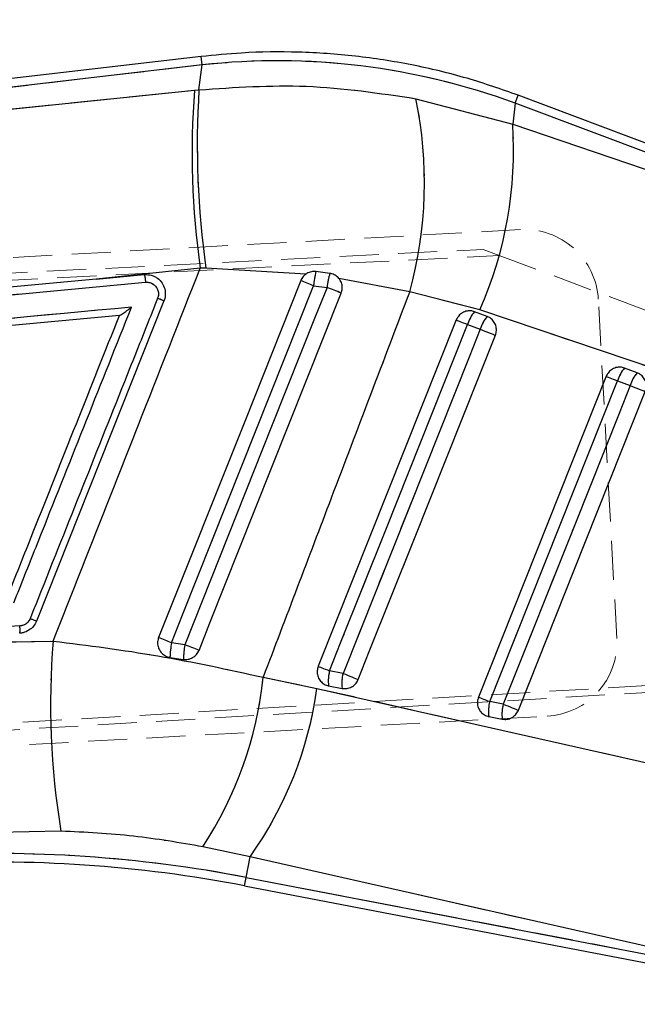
# Model space of a CAD drawing. Header units: millimetres. Extents: x 34 to 369, y 24 to 290.
# Tile 10 of 30: x 245 to 265, y 218 to 250. Entities that reach past the tile are written whole.
import ezdxf

# ---------------------------------------------------------------- set-up
doc = ezdxf.new("R2010")
doc.units = ezdxf.units.MM
doc.linetypes.add('HIDDEN', pattern=[1.905, 1.27, -0.635])
doc.layers.add('FORMATO', color=179, linetype='Continuous')
doc.styles.add('SLDTEXTSTYLE0', font='TXT', dxfattribs={"width": 0.75})
doc.dimstyles.new('SLDDIMSTYLE0', dxfattribs={"dimtxt": 3.5, "dimasz": 3.302, "dimexe": 0, "dimexo": 0.0625, "dimgap": 0.875, "dimtad": 1, "dimdec": 0, "dimlfac": 0.833333, "dimrnd": 1e-09, "dimzin": 12, "dimdsep": 46, "dimtxsty": 'SLDTEXTSTYLE0', "dimsah": 1, "dimcen": 0.09, "dimadec": 0, "dimazin": 3, "dimtfac": 1, "dimtdec": 0, "dimtofl": 0, "dimtmove": 0, "dimatfit": 3, "dimfxl": 0, "dimfrac": 2, "dimtolj": 1, "dimtzin": 12, "dimarcsym": 0})

# ---------------------------------------------------------------- blocks, each defined once
blk = doc.blocks.new('_D')
at = {"layer": 'FORMATO'}
for p, q in [((48.527, 254.887), (48.527, 286.555)), ((278.922, 236.193), (278.922, 286.555)), ((278.922, 285.555), (48.527, 285.555))]:
    blk.add_line(p, q, dxfattribs=at)
for points in [[(48.527, 285.555), (51.829, 285.047), (51.829, 286.063)], [(278.922, 285.555), (275.62, 286.063), (275.62, 285.047)]]:
    blk.add_solid(points, dxfattribs=at)
at = {"layer": 'FORMATO', "insert": (148.774, 290.067), "char_height": 3.5, "attachment_point": 1, "style": 'SLDTEXTSTYLE0'}
blk.add_mtext('192', dxfattribs=at)
blk = doc.blocks.new('_D_6')
at = {"layer": 'FORMATO'}
for p, q in [((154.269, 269.927), (296.766, 269.927)), ((295.766, 269.927), (295.766, 186.231)), ((178.047, 186.231), (296.766, 186.231))]:
    blk.add_line(p, q, dxfattribs=at)
for points in [[(295.766, 269.927), (295.258, 266.625), (296.274, 266.625)], [(295.766, 186.231), (296.274, 189.533), (295.258, 189.533)]]:
    blk.add_solid(points, dxfattribs=at)
at = {"layer": 'FORMATO', "insert": (291.254, 219.047), "char_height": 3.5, "attachment_point": 1, "rotation": 90, "style": 'SLDTEXTSTYLE0'}
blk.add_mtext('70', dxfattribs=at)

msp = doc.modelspace()

# ---------------------------------------------------------------- linework, layer by layer
at = {"color": 7, "linetype": 'Continuous', "lineweight": 25}
for p, q in [((250.7964, 249.0514), (210.106, 244.3051)), ((250.8285, 248.7764), (210.3277, 244.0522)), ((250.7277, 247.9696), (250.8285, 248.7764)), ((210.5588, 243.8578), (250.5823, 247.9547)), ((250.5823, 247.9547), (250.7277, 247.9696)), ((273.3944, 243.1738), (261.106, 247.791)), ((257.7796, 247.6809), (260.9231, 246.8481)), ((261.0084, 247.5312), (260.9231, 246.8481)), ((273.155, 242.9672), (261.0084, 247.5312)), ((260.9231, 246.8481), (272.821, 242.8201)), ((250.7688, 242.1727), (247.3915, 241.8167)), ((250.9548, 242.1722), (250.7688, 242.1727)), ((254.2062, 241.979), (250.9548, 242.1722)), ((254.9832, 242.0009), (254.5295, 242.0597)), ((228.4827, 239.8103), (248.9909, 241.7119)), ((247.3915, 241.8167), (248.949, 241.9612)), ((257.5757, 241.4044), (255.2773, 241.8369)), ((254.4525, 241.6008), (254.8894, 241.5458)), ((259.8554, 240.8193), (257.5757, 241.4044)), ((249.5908, 241.1071), (245.4453, 230.694)), ((260.0955, 240.6011), (259.6846, 240.7555)), ((271.7522, 236.7902), (259.8554, 240.8193)), ((248.1429, 240.6298), (213.9699, 237.4535)), ((248.1438, 240.6299), (248.1429, 240.6298)), ((259.0883, 240.4859), (254.6041, 229.2273)), ((259.4564, 240.3392), (259.8673, 240.1848)), ((264.9695, 238.7697), (264.5587, 238.9241)), ((263.9624, 238.6545), (259.8095, 228.2277)), ((264.3305, 238.5079), (264.7414, 238.3535)), ((240.8341, 229.9333), (245.9882, 230.0491)), ((250.2696, 229.9305), (249.8359, 229.9936)), ((249.7838, 229.5193), (250.2233, 229.4539)), ((252.8151, 228.8739), (254.563, 228.5114)), ((255.411, 228.9964), (254.9722, 229.0806)), ((254.9427, 228.594), (255.3815, 228.5097)), ((260.6164, 227.9969), (260.1775, 228.0811)), ((260.148, 227.5945), (260.5868, 227.5102)), ((246.244, 223.8705), (241.7086, 223.7754)), ((252.3894, 223.0364), (250.8526, 223.3621)), ((252.2609, 222.367), (252.3894, 223.0364)), ((265.6248, 220.0436), (252.3894, 223.0364)), ((252.2609, 222.367), (265.7729, 219.7724)), ((252.2086, 222.0944), (265.8404, 219.4768))]:
    msp.add_line(p, q, dxfattribs=at)
at = {"color": 8, "linetype": 'Continuous', "lineweight": 25}
for p, q in [((250.8285, 248.7764), (250.7964, 249.0514)), ((261.0084, 247.5312), (261.106, 247.791)), ((252.2086, 222.0944), (252.2609, 222.367))]:
    msp.add_line(p, q, dxfattribs=at)
at = {"color": 7, "linetype": 'HIDDEN', "lineweight": 18}
for p, q in [((250.7964, 249.0514), (250.8285, 248.7764)), ((250.8285, 248.7764), (210.3277, 244.0522)), ((250.7277, 247.9696), (250.8285, 248.7764)), ((210.5588, 243.8578), (250.5823, 247.9547)), ((250.5823, 247.9547), (250.7277, 247.9696)), ((261.106, 247.791), (261.0084, 247.5312)), ((257.7796, 247.6809), (260.9231, 246.8481)), ((261.0084, 247.5312), (260.9231, 246.8481)), ((273.155, 242.9672), (261.0084, 247.5312)), ((260.9231, 246.8481), (272.821, 242.8201)), ((261.1784, 243.423), (206.3145, 240.4228)), ((205.8346, 240.0587), (259.9595, 242.7823)), ((259.9595, 242.7823), (260.4876, 242.5846)), ((206.1705, 239.8348), (260.4876, 242.5846)), ((260.4876, 242.5846), (267.9079, 239.8066)), ((250.7688, 242.1727), (247.3915, 241.8167)), ((250.9548, 242.1722), (250.7688, 242.1727)), ((254.2062, 241.979), (250.9548, 242.1722)), ((228.4827, 239.8103), (248.9909, 241.7119)), ((257.5757, 241.4044), (255.2773, 241.8369)), ((254.4525, 241.6008), (254.8894, 241.5458)), ((259.8554, 240.8193), (257.5757, 241.4044)), ((264.3087, 230.1341), (263.7059, 241.1576)), ((271.7522, 236.7902), (259.8554, 240.8193)), ((259.4564, 240.3392), (259.8673, 240.1848)), ((264.3305, 238.5079), (264.7414, 238.3535)), ((244.9027, 230.3039), (244.9045, 230.304)), ((240.8341, 229.9333), (245.9882, 230.0491)), ((250.2696, 229.9305), (249.8359, 229.9936)), ((206.9724, 225.1752), (271.6181, 228.9728)), ((252.8151, 228.8739), (254.563, 228.5114)), ((255.411, 228.9964), (254.9722, 229.0806)), ((271.527, 228.7463), (206.6605, 224.9158)), ((260.6164, 227.9969), (260.1775, 228.0811)), ((207.1802, 224.6064), (262.0433, 227.6066)), ((246.244, 223.8705), (241.7086, 223.7754)), ((252.3894, 223.0364), (250.8526, 223.3621)), ((252.2609, 222.367), (252.3894, 223.0364)), ((265.6248, 220.0436), (252.3894, 223.0364)), ((252.2609, 222.367), (252.2086, 222.0944)), ((252.2609, 222.367), (265.7729, 219.7724))]:
    msp.add_line(p, q, dxfattribs=at)
at = {"color": 7, "linetype": 'Continuous', "lineweight": 25, "flags": 128}
for points in [[(247.3915, 241.8167), (246.5746, 241.7409), (238.838, 241.0227), (228.4412, 240.0565)], [(254.0367, 241.7656), (253.6789, 240.8665), (252.2375, 237.2452), (249.4172, 230.1594)], [(249.8359, 229.9936), (250.196, 230.899), (251.6364, 234.5207), (254.4525, 241.6008)], [(254.8894, 241.5458), (254.5293, 240.6404), (253.0888, 237.0187), (250.2696, 229.9305)], [(250.7294, 229.7468), (251.0841, 230.6381), (252.5252, 234.2594), (255.3516, 241.3613)], [(259.0883, 240.4859), (259.0997, 240.4813), (259.1229, 240.4721), (259.1574, 240.4583), (259.2021, 240.4405), (259.2559, 240.4191), (259.3174, 240.3946), (259.3848, 240.3677), (259.4564, 240.3392)], [(254.9722, 229.0806), (255.3328, 229.9859), (256.775, 233.6068), (259.4564, 240.3392)], [(259.8673, 240.1848), (259.5068, 239.2796), (258.0646, 235.6586), (255.411, 228.9964)], [(259.8673, 240.1848), (259.9412, 240.1554), (260.0153, 240.1259), (260.0876, 240.0971), (260.1563, 240.0697), (260.2195, 240.0446), (260.2754, 240.0223), (260.3225, 240.0035), (260.3597, 239.9887)], [(255.9035, 228.8003), (256.264, 229.7055), (257.7062, 233.3265), (260.3597, 239.9887)], [(260.1775, 228.0811), (260.5381, 228.9864), (261.9803, 232.6073), (264.3305, 238.5079)], [(263.9624, 238.6545), (263.9738, 238.65), (263.997, 238.6407), (264.0314, 238.627), (264.0762, 238.6092), (264.13, 238.5877), (264.1914, 238.5633), (264.2589, 238.5364), (264.3305, 238.5079)], [(264.7414, 238.3535), (264.3808, 237.4483), (262.9386, 233.8273), (260.6164, 227.9969)], [(261.1088, 227.8007), (261.4693, 228.706), (262.9115, 232.3269), (265.2338, 238.1574)], [(264.7414, 238.3535), (264.8152, 238.3241), (264.8893, 238.2946), (264.9617, 238.2657), (265.0304, 238.2384), (265.0935, 238.2132), (265.1494, 238.191), (265.1966, 238.1722), (265.2338, 238.1574)], [(254.6041, 229.2273), (254.6155, 229.2227), (254.6387, 229.2135), (254.6732, 229.1998), (254.7179, 229.1819), (254.7717, 229.1605), (254.8332, 229.136), (254.9006, 229.1092), (254.9722, 229.0806)], [(255.411, 228.9964), (255.4849, 228.967), (255.559, 228.9375), (255.6313, 228.9086), (255.7, 228.8813), (255.7632, 228.8561), (255.8191, 228.8339), (255.8663, 228.8151), (255.9035, 228.8003)], [(254.563, 228.5114), (266.2442, 225.8688), (267.7985, 225.517)], [(259.8095, 228.2277), (259.8209, 228.2232), (259.8441, 228.2139), (259.8785, 228.2002), (259.9232, 228.1824), (259.9771, 228.161), (260.0385, 228.1365), (260.1059, 228.1096), (260.1775, 228.0811)], [(260.6164, 227.9969), (260.6902, 227.9675), (260.7643, 227.9379), (260.8367, 227.9091), (260.9054, 227.8818), (260.9685, 227.8566), (261.0244, 227.8343), (261.0716, 227.8155), (261.1088, 227.8007)]]:
    msp.add_lwpolyline(points, dxfattribs=at)
at = {"color": 7, "linetype": 'HIDDEN', "lineweight": 18, "flags": 128}
for points in [[(249.8359, 229.9936), (250.196, 230.899), (251.6364, 234.5207), (254.4525, 241.6008)], [(254.8894, 241.5458), (254.5293, 240.6404), (253.0888, 237.0187), (250.2696, 229.9305)], [(259.0883, 240.4859), (259.0997, 240.4813), (259.1229, 240.4721), (259.1574, 240.4583), (259.2021, 240.4405), (259.2559, 240.4191), (259.3174, 240.3946), (259.3848, 240.3677), (259.4564, 240.3392)], [(254.9722, 229.0806), (255.3328, 229.9859), (256.775, 233.6068), (259.4564, 240.3392)], [(259.8673, 240.1848), (259.5068, 239.2796), (258.0646, 235.6586), (255.411, 228.9964)], [(259.8673, 240.1848), (259.9412, 240.1554), (260.0153, 240.1259), (260.0876, 240.0971), (260.1563, 240.0697), (260.2195, 240.0446), (260.2754, 240.0223), (260.3225, 240.0035), (260.3597, 239.9887)], [(260.1775, 228.0811), (260.5381, 228.9864), (261.9803, 232.6073), (264.3305, 238.5079)], [(263.9624, 238.6545), (263.9738, 238.65), (263.997, 238.6407), (264.0314, 238.627), (264.0762, 238.6092), (264.13, 238.5877), (264.1914, 238.5633), (264.2589, 238.5364), (264.3305, 238.5079)], [(264.7414, 238.3535), (264.3808, 237.4483), (262.9386, 233.8273), (260.6164, 227.9969)], [(264.7414, 238.3535), (264.8152, 238.3241), (264.8893, 238.2946), (264.9617, 238.2657), (265.0304, 238.2384), (265.0935, 238.2132), (265.1494, 238.191), (265.1966, 238.1722), (265.2338, 238.1574)], [(254.6041, 229.2273), (254.6155, 229.2227), (254.6387, 229.2135), (254.6732, 229.1998), (254.7179, 229.1819), (254.7717, 229.1605), (254.8332, 229.136), (254.9006, 229.1092), (254.9722, 229.0806)], [(255.411, 228.9964), (255.4849, 228.967), (255.559, 228.9375), (255.6313, 228.9086), (255.7, 228.8813), (255.7632, 228.8561), (255.8191, 228.8339), (255.8663, 228.8151), (255.9035, 228.8003)], [(254.563, 228.5114), (266.2442, 225.8688), (267.7985, 225.517)], [(259.8095, 228.2277), (259.8209, 228.2232), (259.8441, 228.2139), (259.8785, 228.2002), (259.9232, 228.1824), (259.9771, 228.161), (260.0385, 228.1365), (260.1059, 228.1096), (260.1775, 228.0811)], [(260.6164, 227.9969), (260.6902, 227.9675), (260.7643, 227.9379), (260.8367, 227.9091), (260.9054, 227.8818), (260.9685, 227.8566), (261.0244, 227.8343), (261.0716, 227.8155), (261.1088, 227.8007)]]:
    msp.add_lwpolyline(points, dxfattribs=at)
at = {"color": 7, "linetype": 'Continuous', "lineweight": 25}
for centre, radius, start, end in [((276.9066, 245.9096), 26.4036, 175.55763, 188.1363), ((279.4188, 246.1905), 28.7462, 176.45153, 188.03539), ((244.6241, 244.9668), 13.4326, 344.62108, 11.6574), ((248.1655, 245.9985), 12.7858, 336.10423, 3.81006), ((257.6605, 241.2987), 3.2222, 166.33893, 174.62), ((257.3523, 241.2755), 2.4777, 162.97622, 173.73791), ((220.2851, 155.9769), 92.1893, 68.246001, 68.523943), ((197.7865, 97.8572), 154.6194, 68.142343, 68.326745), ((260.5418, 240.0149), 1.1328, 139.17566, 163.36279), ((260.9527, 239.8605), 1.1328, 139.17562, 163.36278), ((265.4158, 238.1836), 1.1328, 139.1753, 163.36269), ((265.8267, 238.0292), 1.1328, 139.17529, 163.36267), ((218.9498, 152.6135), 83.3164, 68.240662, 68.550323), ((271.0009, 227.9897), 25.0973, 175.29329, 189.44667), ((253.7436, 229.324), 3.9647, 170.27665, 177.17698), ((253.2377, 229.4014), 3.0149, 169.8932, 179.0015), ((201.2542, 106.5612), 132.7497, 68.118075, 68.331761), ((240.4907, 230.1568), 12.391, 326.74578, 354.05735), ((256.1864, 228.7628), 1.2551, 165.33117, 187.72917), ((256.6252, 228.6785), 1.2551, 165.33117, 187.72908), ((242.2731, 230.2216), 12.4084, 324.61569, 352.07829), ((261.3919, 227.7632), 1.2553, 165.33111, 187.72801), ((261.8307, 227.679), 1.2553, 165.3311, 187.7279), ((244.1075, 179.907), 43.2358, 79.13008, 93.13008), ((244.1075, 179.907), 42.9582, 79.13008, 93.13008)]:
    msp.add_arc(centre, radius, start, end, dxfattribs=at)
at = {"color": 7, "linetype": 'HIDDEN', "lineweight": 18}
for centre, radius, start, end in [((276.9066, 245.9096), 26.4036, 175.55763, 188.1363), ((279.4188, 246.1905), 28.7462, 176.45153, 188.03539), ((244.6241, 244.9668), 13.4326, 344.62108, 11.6574), ((248.1655, 245.9985), 12.7858, 336.10423, 3.81006), ((261.3095, 241.0266), 2.4, 3.13008, 93.13008), ((257.6605, 241.2987), 3.2222, 166.33893, 174.62), ((257.3523, 241.2755), 2.4777, 162.97622, 173.73791), ((220.2851, 155.9769), 92.1893, 68.246001, 68.523943), ((197.7865, 97.8572), 154.6194, 68.142343, 68.326745), ((260.5418, 240.0149), 1.1328, 139.17566, 163.36279), ((260.9527, 239.8605), 1.1328, 139.17562, 163.36278), ((265.4158, 238.1836), 1.1328, 139.1753, 163.36269), ((265.8267, 238.0292), 1.1328, 139.17529, 163.36267), ((218.9498, 152.6135), 83.3164, 68.240662, 68.550323), ((271.0009, 227.9897), 25.0973, 175.29329, 189.44667), ((253.7436, 229.324), 3.9647, 170.27665, 177.17698), ((253.2377, 229.4014), 3.0149, 169.8932, 179.0015), ((201.2542, 106.5612), 132.7497, 68.118075, 68.331761), ((261.9123, 230.003), 2.4, 273.13008, 3.13008), ((240.4907, 230.1568), 12.391, 326.74578, 354.05735), ((256.1864, 228.7628), 1.2551, 165.33117, 187.72917), ((256.6252, 228.6785), 1.2551, 165.33117, 187.72908), ((242.2731, 230.2216), 12.4084, 324.61569, 352.07829), ((261.3919, 227.7632), 1.2553, 165.33111, 187.72801), ((261.8307, 227.679), 1.2553, 165.3311, 187.7279), ((244.1075, 179.907), 43.2358, 79.13008, 93.13008)]:
    msp.add_arc(centre, radius, start, end, dxfattribs=at)
at = {"color": 7, "linetype": 'Continuous', "lineweight": 25}
msp.add_ellipse((253.336, 227.0316), major_axis=(21.9362, -2.7407), ratio=0.9895709, start_param=1.3393102, end_param=1.8074977, dxfattribs=at)
at = {"color": 7, "linetype": 'HIDDEN', "lineweight": 18}
msp.add_ellipse((253.336, 227.0316), major_axis=(21.9362, -2.7407), ratio=0.9895709, start_param=1.3393102, end_param=1.8074977, dxfattribs=at)
at = {"color": 7, "linetype": 'Continuous', "lineweight": 25}
for points, knots in [([(261.106, 247.791), (260.5539, 247.9841), (259.4185, 248.3811), (257.6454, 248.8022), (255.8142, 249.0889), (253.9656, 249.2156), (252.2883, 249.1987), (251.2354, 249.0947), (250.7964, 249.0514)], [0, 0, 0, 0, 0.1673312, 0.3440434, 0.520691, 0.6972729, 0.8737975, 1, 1, 1, 1]), ([(250.7277, 247.9696), (251.8926, 248.0484), (254.2589, 248.2085), (256.594, 247.8586), (257.7796, 247.6809)], [0, 0, 0, 0, 0.4922788, 1, 1, 1, 1]), ([(245.9882, 230.0491), (246.9129, 232.3915), (248.508, 236.4321), (250.0998, 240.474), (250.7688, 242.1727)], [0, 0, 0, 0, 0.5797188, 1, 1, 1, 1]), ([(254.5295, 242.0597), (254.48, 242.061), (254.3775, 242.0636), (254.2688, 242.0204), (254.2155, 241.9852), (254.2062, 241.979)], [0, 0, 0, 0, 0.4349743, 0.9007411, 1, 1, 1, 1]), ([(255.2773, 241.8369), (255.2398, 241.874), (255.1649, 241.9481), (255.054, 241.9894), (254.9928, 241.9993), (254.9832, 242.0009)], [0, 0, 0, 0, 0.4572711, 0.9144482, 1, 1, 1, 1]), ([(248.949, 241.9612), (249.024, 241.9617), (249.1219, 241.9622), (249.2131, 241.9298), (249.2345, 241.9222)], [0, 0, 0, 0, 0.7657233, 1, 1, 1, 1]), ([(248.949, 241.9612), (248.9512, 241.9584), (248.9559, 241.9523), (248.9651, 241.9132), (248.9741, 241.8593), (248.9831, 241.7912), (248.9879, 241.7426), (248.9909, 241.7119)], [0, 0, 0, 0, 0.1889576, 0.4028079, 0.6180399, 0.7591405, 1, 1, 1, 1]), ([(248.9909, 241.7119), (248.9938, 241.7122), (249.0396, 241.7164), (249.1299, 241.708), (249.2488, 241.6534), (249.3431, 241.5625), (249.4013, 241.4458), (249.4205, 241.3151), (249.3968, 241.2318), (249.3849, 241.1903)], [0, 0, 0, 0, 0.0114454, 0.1767961, 0.3419338, 0.5066691, 0.6709857, 0.8358276, 1, 1, 1, 1]), ([(249.2345, 241.9222), (249.2699, 241.9063), (249.3694, 241.8613), (249.5057, 241.7379), (249.6106, 241.5508), (249.6467, 241.3393), (249.6219, 241.189), (249.5939, 241.1154), (249.5909, 241.1074)], [0, 0, 0, 0, 0.1181498, 0.3327015, 0.546982, 0.7606723, 0.9737095, 1, 1, 1, 1]), ([(254.2062, 241.979), (254.1735, 241.9529), (254.101, 241.8948), (254.0595, 241.8114), (254.0367, 241.7656)], [0, 0, 0, 0, 0.4504804, 1, 1, 1, 1]), ([(255.3516, 241.3613), (255.3658, 241.4096), (255.3951, 241.5091), (255.3754, 241.6676), (255.325, 241.7764), (255.2848, 241.8273), (255.2773, 241.8369)], [0, 0, 0, 0, 0.29763383, 0.61261425, 0.92728708, 1, 1, 1, 1]), ([(257.5757, 241.4044), (256.7253, 239.1685), (255.1369, 234.9923), (253.5516, 230.8148), (252.8151, 228.8739)], [0, 0, 0, 0, 0.5353792, 1, 1, 1, 1]), ([(249.3849, 241.1903), (249.3248, 241.0394), (249.0246, 240.285), (247.7636, 237.1163), (246.4425, 233.7967), (245.3617, 231.0806), (245.2416, 230.7788)], [0, 0, 0, 0, 0.0434775, 0.2173876, 0.913028, 1, 1, 1, 1]), ([(248.5355, 240.9021), (242.7018, 240.3614), (231.1017, 239.2862), (219.5011, 238.2091), (213.7344, 237.6737)], [0, 0, 0, 0, 0.502896, 1, 1, 1, 1]), ([(244.7119, 231.2939), (244.7719, 231.4448), (245.0722, 232.1992), (246.3467, 235.402), (247.5612, 238.4538), (248.5355, 240.9021)], [0, 0, 0, 0, 0.0471123, 0.2355616, 1, 1, 1, 1]), ([(248.1438, 240.6299), (248.1474, 240.6311), (248.1556, 240.634), (248.1929, 240.657), (248.2689, 240.708), (248.3883, 240.7929), (248.4848, 240.8642), (248.5345, 240.9014), (248.5355, 240.9021)], [0, 0, 0, 0, 0.0844734, 0.1914901, 0.3607193, 0.6670583, 0.9934886, 1, 1, 1, 1]), ([(259.6846, 240.7555), (259.643, 240.7672), (259.5512, 240.7933), (259.4007, 240.7766), (259.2566, 240.7098), (259.1475, 240.6071), (259.1063, 240.5226), (259.0883, 240.4859)], [0, 0, 0, 0, 0.1801781, 0.3974953, 0.6148127, 0.8321301, 1, 1, 1, 1]), ([(244.5224, 231.5351), (244.5557, 231.6187), (244.8292, 232.3058), (246.036, 235.3374), (247.2096, 238.2853), (248.1429, 240.6298)], [0, 0, 0, 0, 0.0275739, 0.2266558, 1, 1, 1, 1]), ([(260.3597, 239.9887), (260.36, 239.9894), (260.3797, 240.0392), (260.4022, 240.1454), (260.3822, 240.3048), (260.3111, 240.4472), (260.2091, 240.5489), (260.1286, 240.5859), (260.0955, 240.6011)], [0, 0, 0, 0, 0.0030826, 0.2151738, 0.4272647, 0.6393554, 0.8514461, 1, 1, 1, 1]), ([(264.5587, 238.9241), (264.517, 238.9359), (264.4252, 238.9619), (264.2748, 238.9453), (264.1306, 238.8784), (264.0216, 238.7757), (263.9803, 238.6913), (263.9624, 238.6545)], [0, 0, 0, 0, 0.1801895, 0.3975052, 0.6148211, 0.832137, 1, 1, 1, 1]), ([(265.2338, 238.1574), (265.2486, 238.2085), (265.2783, 238.3107), (265.2564, 238.4714), (265.1866, 238.6139), (265.0844, 238.7168), (265.0033, 238.7541), (264.9695, 238.7697)], [0, 0, 0, 0, 0.2120934, 0.4241903, 0.6362871, 0.8483839, 1, 1, 1, 1]), ([(244.9094, 230.5397), (237.7145, 230.1196), (227.3484, 229.5142), (216.9843, 228.9103), (213.8138, 228.7256)], [0, 0, 0, 0, 0.6940826, 1, 1, 1, 1]), ([(245.4453, 230.694), (245.4158, 230.6368), (245.3568, 230.5223), (245.2032, 230.3911), (245.0444, 230.3202), (244.9384, 230.308), (244.9022, 230.3039)], [0, 0, 0, 0, 0.272319, 0.5446257, 0.8445852, 1, 1, 1, 1]), ([(245.2416, 230.7788), (245.232, 230.7585), (245.204, 230.6989), (245.1314, 230.6204), (245.0253, 230.5574), (244.9479, 230.5456), (244.9094, 230.5397)], [0, 0, 0, 0, 0.156198, 0.457132, 0.7297323, 1, 1, 1, 1]), ([(249.4172, 230.1594), (249.404, 230.1159), (249.3754, 230.0214), (249.3897, 229.867), (249.4541, 229.7194), (249.5645, 229.6024), (249.6825, 229.5394), (249.7589, 229.5242), (249.7838, 229.5193)], [0, 0, 0, 0, 0.160469, 0.3483268, 0.5360185, 0.7232822, 0.9100942, 1, 1, 1, 1]), ([(245.9882, 230.0491), (247.1269, 229.9047), (249.4302, 229.6128), (251.6784, 229.122), (252.8151, 228.8739)], [0, 0, 0, 0, 0.494386, 1, 1, 1, 1]), ([(250.2233, 229.4539), (250.2742, 229.4513), (250.378, 229.4458), (250.5276, 229.5028), (250.6522, 229.6035), (250.7092, 229.6963), (250.7291, 229.7461), (250.7294, 229.7468)], [0, 0, 0, 0, 0.242013, 0.4928319, 0.7442087, 0.9961983, 1, 1, 1, 1]), ([(254.6041, 229.2273), (254.5896, 229.1779), (254.5601, 229.0774), (254.5801, 228.9184), (254.6481, 228.7744), (254.7606, 228.6622), (254.8676, 228.6104), (254.9305, 228.5967), (254.9427, 228.594)], [0, 0, 0, 0, 0.1858245, 0.3777929, 0.5697612, 0.7617294, 0.9536976, 1, 1, 1, 1]), ([(255.3815, 228.5097), (255.4197, 228.5053), (255.5096, 228.4949), (255.6518, 228.5306), (255.7862, 228.6164), (255.8663, 228.7163), (255.8955, 228.7824), (255.9035, 228.8003)], [0, 0, 0, 0, 0.1794606, 0.4229273, 0.6663942, 0.9098612, 1, 1, 1, 1]), ([(259.8095, 228.2277), (259.795, 228.1783), (259.7655, 228.0779), (259.7855, 227.9188), (259.8535, 227.7748), (259.9659, 227.6626), (260.0729, 227.6109), (260.1358, 227.5971), (260.148, 227.5945)], [0, 0, 0, 0, 0.1858174, 0.3777872, 0.5697567, 0.761726, 0.9536954, 1, 1, 1, 1]), ([(260.5868, 227.5102), (260.625, 227.5058), (260.7149, 227.4953), (260.857, 227.531), (260.9914, 227.6168), (261.0716, 227.7166), (261.1009, 227.7828), (261.1088, 227.8007)], [0, 0, 0, 0, 0.1791965, 0.4226606, 0.6661251, 0.9095897, 1, 1, 1, 1]), ([(250.8526, 223.3621), (250.1059, 223.4908), (248.589, 223.7522), (247.0337, 223.8306), (246.244, 223.8705)], [0, 0, 0, 0, 0.4922505, 1, 1, 1, 1])]:
    msp.add_open_spline(points, degree=3, knots=knots, dxfattribs=at)
at = {"color": 7, "linetype": 'HIDDEN', "lineweight": 18}
for points, knots in [([(250.7277, 247.9696), (251.8926, 248.0484), (254.2589, 248.2085), (256.594, 247.8586), (257.7796, 247.6809)], [0, 0, 0, 0, 0.49227878, 1, 1, 1, 1]), ([(245.9882, 230.0491), (246.9129, 232.3915), (248.508, 236.4321), (250.0998, 240.474), (250.7688, 242.1727)], [0, 0, 0, 0, 0.5797188, 1, 1, 1, 1]), ([(248.949, 241.9612), (248.9512, 241.9584), (248.9559, 241.9523), (248.9651, 241.9132), (248.9741, 241.8593), (248.9831, 241.7912), (248.9879, 241.7426), (248.9909, 241.7119)], [0, 0, 0, 0, 0.1889576, 0.4028079, 0.6180399, 0.7591405, 1, 1, 1, 1]), ([(248.9909, 241.7119), (248.9938, 241.7122), (249.0396, 241.7164), (249.1299, 241.708), (249.2488, 241.6534), (249.3431, 241.5625), (249.4013, 241.4458), (249.4205, 241.3151), (249.3968, 241.2318), (249.3849, 241.1903)], [0, 0, 0, 0, 0.0114454, 0.1767961, 0.3419338, 0.5066691, 0.6709857, 0.8358276, 1, 1, 1, 1]), ([(257.5757, 241.4044), (256.7253, 239.1685), (255.1369, 234.9923), (253.5516, 230.8148), (252.8151, 228.8739)], [0, 0, 0, 0, 0.5353792, 1, 1, 1, 1]), ([(249.3849, 241.1903), (249.3248, 241.0394), (249.0246, 240.285), (247.7636, 237.1163), (246.4425, 233.7967), (245.3617, 231.0806), (245.2416, 230.7788)], [0, 0, 0, 0, 0.0434775, 0.2173876, 0.913028, 1, 1, 1, 1]), ([(248.5355, 240.9021), (242.7018, 240.3614), (231.1017, 239.2862), (219.5011, 238.2091), (213.7344, 237.6737)], [0, 0, 0, 0, 0.502896, 1, 1, 1, 1]), ([(244.7119, 231.2939), (244.7719, 231.4448), (245.0722, 232.1992), (246.3467, 235.402), (247.5612, 238.4538), (248.5355, 240.9021)], [0, 0, 0, 0, 0.0471123, 0.2355616, 1, 1, 1, 1]), ([(244.9094, 230.5397), (237.7145, 230.1196), (227.3484, 229.5142), (216.9843, 228.9103), (213.8138, 228.7256)], [0, 0, 0, 0, 0.6940826, 1, 1, 1, 1]), ([(245.2416, 230.7788), (245.232, 230.7585), (245.204, 230.6989), (245.1314, 230.6204), (245.0253, 230.5574), (244.9479, 230.5456), (244.9094, 230.5397)], [0, 0, 0, 0, 0.156198, 0.457132, 0.7297323, 1, 1, 1, 1]), ([(245.9882, 230.0491), (247.1269, 229.9047), (249.4302, 229.6128), (251.6784, 229.122), (252.8151, 228.8739)], [0, 0, 0, 0, 0.494386, 1, 1, 1, 1]), ([(250.8526, 223.3621), (250.1059, 223.4908), (248.589, 223.7522), (247.0337, 223.8306), (246.244, 223.8705)], [0, 0, 0, 0, 0.4922505, 1, 1, 1, 1])]:
    msp.add_open_spline(points, degree=3, knots=knots, dxfattribs=at)
for points in [[(249.591, 241.1078), (249.5881, 241.1091), (249.5821, 241.1117), (249.5353, 241.1305), (249.4677, 241.1574), (249.4124, 241.1792), (249.3848, 241.1901)], [(244.9032, 230.304), (244.9057, 230.3076), (244.9106, 230.315), (244.914, 230.3692), (244.9138, 230.4467), (244.9105, 230.5087), (244.9089, 230.5397)], [(245.4453, 230.694), (245.4424, 230.6954), (245.4366, 230.6982), (245.3904, 230.7175), (245.3236, 230.7452), (245.2689, 230.7676), (245.2416, 230.7788)]]:
    msp.add_open_spline(points, degree=3, dxfattribs=at)
at = {"color": 7, "linetype": 'Continuous', "lineweight": 25}
for points in [[(249.5909, 241.1074), (249.5879, 241.1087), (249.582, 241.1114), (249.5353, 241.1303), (249.4678, 241.1575), (249.4126, 241.1795), (249.385, 241.1905)], [(244.9023, 230.3039), (244.9048, 230.3076), (244.9098, 230.3149), (244.9136, 230.3692), (244.914, 230.4467), (244.9112, 230.5087), (244.9098, 230.5398)], [(245.4453, 230.694), (245.4424, 230.6954), (245.4366, 230.6982), (245.3904, 230.7175), (245.3236, 230.7452), (245.2689, 230.7676), (245.2416, 230.7788)]]:
    msp.add_open_spline(points, degree=3, dxfattribs=at)

# ---------------------------------------------------------------- dimensions: what is measured, and where the dimension line sits
at = {"layer": 'FORMATO'}
dim = msp.add_linear_dim(base=(48.5267, 285.5553), p1=(278.9215, 235.1926), p2=(48.5267, 253.8871), dimstyle='SLDDIMSTYLE0', dxfattribs=at)
dim.commit()
dim.dimension.update_dxf_attribs({"geometry": '_D', "text_midpoint": (152.6529, 285.5553), "dimtype": 160})
dim = msp.add_linear_dim(base=(295.7659, 186.2314), p1=(153.2691, 269.9268), p2=(177.047, 186.2314), angle=90, dimstyle='SLDDIMSTYLE0', dxfattribs=at)
dim.commit()
dim.dimension.update_dxf_attribs({"geometry": '_D_6', "text_midpoint": (295.7659, 221.6328), "dimtype": 160})

doc.saveas('drawing.dxf')
